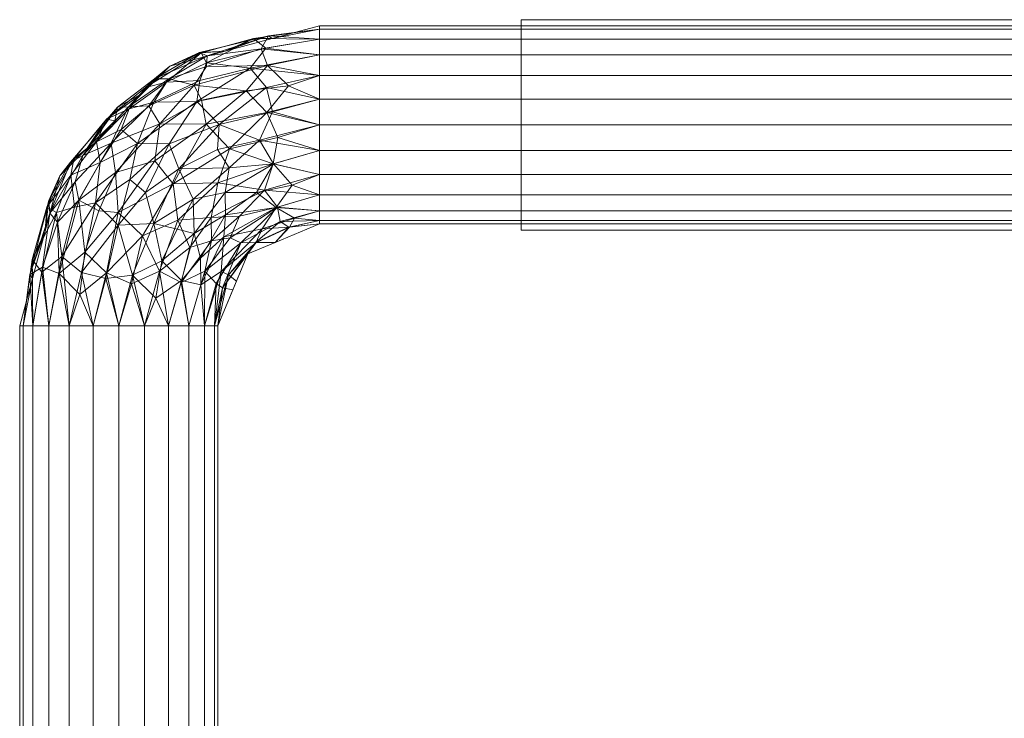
# Model space of a CAD drawing. Header units: millimetres. Extents: x -336 to 336, y -553 to 585.
# Tile 247 of 256: x -315 to -168, y 481 to 585. Entities that reach past the tile are written whole.
import ezdxf

# ---------------------------------------------------------------- set-up
doc = ezdxf.new("R2010")
doc.units = ezdxf.units.MM
doc.layers.add('M-520-M_DRAINAGE_FW', color=2, linetype='Continuous', lineweight=30)

# ---------------------------------------------------------------- blocks, each defined once
blk = doc.blocks.new('FFAS9403-000040BC0 - Urinal Safety Grab Bar-3412-3D View 1')
at = {"layer": 'M-520-M_DRAINAGE_FW', "lineweight": 9}
mesh = blk.add_polyface(dxfattribs=at)
corners = [(-314.8, 539.2, 278.4), (-308.8, 561.6, 278.4), (-292.4, 577.99, 278.4), (-270, 584, 278.4), (-270, 583.49, 274.57), (-270, 582.01, 271), (-270, 579.66, 267.94), (-270, 576.6, 265.59), (-270, 573.03, 264.11), (-270, 569.2, 263.6), (-270, 565.37, 264.11), (-270, 561.8, 265.59), (-270, 558.73, 267.94), (-270, 556.38, 271), (-270, 554.9, 274.57), (-270, 554.4, 278.4), (-280.75, 549.94, 278.4), (-285.2, 539.2, 278.4), (-285.7, 539.2, 274.57), (-287.18, 539.2, 271), (-289.53, 539.2, 267.94), (-292.6, 539.2, 265.59), (-296.17, 539.2, 264.11), (-300, 539.2, 263.6), (-303.83, 539.2, 264.11), (-307.4, 539.2, 265.59), (-310.47, 539.2, 267.94), (-312.82, 539.2, 271), (-314.3, 539.2, 274.57), (-294.63, 563.83, 264.42), (-286.19, 555.39, 265.42), (-305.96, 557.95, 268.03), (-288.75, 575.16, 268.03), (-281.79, 551.57, 271.17), (-283.45, 565.64, 263.61), (-296.45, 552.64, 263.61), (-284.13, 580.21, 278.4), (-311.01, 553.33, 278.4), (-286.81, 579.52, 272.77), (-310.32, 556, 272.77), (-305.07, 550.17, 265.23), (-280.98, 574.27, 265.23), (-287.13, 547.37, 268.53), (-300.6, 569.8, 278.4), (-278.26, 559.46, 266.03), (-293.93, 547.37, 264.37), (-278.76, 580.57, 270.16), (-311.37, 547.95, 270.16), (-298.56, 571.89, 272.14), (-301.84, 547.08, 263.87), (-300.11, 556.13, 264.32), (-277.88, 571.04, 263.87), (-286.93, 569.31, 264.32), (-285.44, 545.52, 271.95), (-276.3, 556.91, 268.73), (-276.92, 563.36, 264.43), (-276.66, 551.64, 278.4), (-279.56, 551.61, 274.7), (-290.69, 545.65, 266.17), (-282.97, 544.57, 278.4), (-277.64, 582.5, 273.52), (-277.81, 578.08, 267.19), (-313.3, 546.84, 273.52), (-308.88, 547, 267.19), (-300.51, 562.08, 266.04), (-301.14, 566.48, 268.97), (-293.85, 569.34, 266.24), (-305.39, 564.63, 272.52), (-275.91, 554.77, 272), (-277.07, 582.1, 278.4), (-312.91, 546.26, 278.4), (-276.24, 567.31, 263.65), (-298.11, 545.44, 263.65), (-291.16, 554.97, 264.05), (-291.88, 560.4, 263.61), (-285.23, 560.53, 264.1), (-281.96, 555.55, 267.26), (-286.16, 551.88, 267.02), (-289.38, 550.88, 265.57), (-283.35, 552.32, 268.83), (-284.5, 544.87, 275.11), (-274.6, 553.92, 275.85), (-287.93, 580.02, 275.92), (-294.67, 576.07, 274.84), (-292.51, 576.06, 271.71), (-286.91, 577.92, 270.1), (-300.19, 571.83, 275.23), (-304.7, 565.7, 278.4), (-307.22, 563.61, 275.48), (-310.43, 557.93, 275.76), (-305.83, 543.85, 264.93), (-274.65, 575.02, 264.93), (-309.16, 554.66, 269.89), (-306.52, 560.7, 270.3), (-302.99, 556.34, 265.46), (-295.52, 572.03, 269.19), (-287.67, 572.88, 265.98), (-296.5, 573.9, 278.4)]
mesh.append_faces([[corners[k] for k in face] for face in [(24, 49, 23), (27, 47, 26), (37, 62, 70), (36, 82, 2), (26, 63, 25), (22, 45, 21), (69, 60, 36), (17, 80, 59), (15, 81, 14), (43, 86, 87), (97, 86, 43)]], dxfattribs={"vtx0": -1, "vtx1": -1})
mesh.append_faces([[corners[k] for k in face] for face in [(76, 44, 54), (44, 12, 54), (47, 27, 62), (64, 50, 94), (48, 65, 67), (75, 55, 44), (5, 46, 60), (61, 46, 6), (58, 21, 45), (85, 61, 32), (76, 77, 30), (86, 97, 83), (77, 78, 30), (41, 51, 52), (53, 80, 18), (26, 47, 63), (42, 53, 19), (22, 72, 45), (96, 52, 66), (49, 24, 90), (91, 51, 41), (82, 83, 2), (50, 35, 49), (64, 29, 50), (89, 62, 37), (60, 69, 4), (88, 89, 1), (57, 80, 33), (55, 11, 44), (84, 48, 83), (35, 74, 73), (73, 45, 35), (77, 58, 78), (84, 85, 32), (39, 92, 47), (63, 31, 40), (66, 65, 95), (93, 65, 31), (50, 49, 40), (72, 49, 35), (94, 31, 64), (50, 29, 74), (71, 51, 9), (34, 74, 52), (34, 52, 51), (52, 29, 66), (42, 33, 53), (68, 54, 13), (44, 76, 30), (75, 44, 30), (71, 55, 34), (56, 57, 81), (57, 33, 68), (45, 73, 78), (42, 20, 58), (80, 57, 16), (46, 38, 60), (60, 38, 82), (91, 61, 7), (32, 61, 41), (28, 70, 62), (39, 47, 62), (63, 47, 92), (90, 63, 40), (65, 64, 31), (66, 29, 64), (31, 92, 93), (95, 65, 48), (65, 66, 64), (66, 32, 96), (86, 88, 87), (86, 67, 88), (68, 14, 81), (54, 68, 33), (55, 71, 10), (51, 71, 34), (49, 72, 23), (45, 72, 35), (35, 50, 74), (75, 30, 73), (52, 74, 29), (75, 74, 34), (74, 75, 73), (55, 75, 34), (33, 79, 54), (79, 42, 77), (79, 77, 76), (58, 77, 42), (45, 78, 58), (73, 30, 78), (54, 79, 76), (42, 79, 33), (80, 53, 33), (68, 81, 57), (60, 82, 36), (38, 84, 83), (38, 83, 82), (86, 83, 48), (85, 84, 38), (95, 84, 32), (38, 46, 85), (61, 85, 46), (67, 86, 48), (39, 89, 88), (39, 88, 67), (62, 89, 39), (63, 90, 25), (49, 90, 40), (51, 91, 8), (61, 91, 41), (93, 39, 67), (63, 92, 31), (39, 93, 92), (65, 93, 67), (50, 40, 94), (31, 94, 40), (84, 95, 48), (66, 95, 32), (32, 41, 96), (52, 96, 41)]], dxfattribs={"vtx0": -1, "vtx1": -1, "vtx2": -1})
mesh.append_faces([[corners[k] for k in face] for face in [(51, 8, 9), (46, 5, 6), (44, 11, 12), (57, 56, 16), (88, 1, 87), (91, 7, 8), (53, 18, 19), (58, 20, 21), (62, 27, 28), (90, 24, 25), (60, 4, 5), (80, 16, 59), (80, 17, 18)]], dxfattribs={"vtx0": -1, "vtx2": -1})
mesh.append_faces([[corners[k] for k in face] for face in [(9, 10, 71), (10, 11, 55), (15, 56, 81), (22, 23, 72), (12, 13, 54), (19, 20, 42), (13, 14, 68), (6, 7, 61), (37, 1, 89), (97, 2, 83)]], dxfattribs={"vtx1": -1, "vtx2": -1})
mesh.append_faces([[corners[k] for k in face] for face in [(28, 0, 70), (69, 3, 4)]], dxfattribs={"vtx2": -1})
mesh = blk.add_polyface(dxfattribs=at)
corners = [(-285.2, 539.2, 278.4), (-280.75, 549.94, 278.4), (-270, 554.4, 278.4), (-270, 554.9, 282.24), (-270, 556.38, 285.8), (-270, 558.73, 288.87), (-270, 561.8, 291.22), (-270, 565.37, 292.7), (-270, 569.2, 293.2), (-270, 573.03, 292.7), (-270, 576.6, 291.22), (-270, 579.66, 288.87), (-270, 582.01, 285.8), (-270, 583.49, 282.24), (-270, 584, 278.4), (-292.4, 577.99, 278.4), (-308.8, 561.6, 278.4), (-314.8, 539.2, 278.4), (-314.3, 539.2, 282.24), (-312.82, 539.2, 285.8), (-310.47, 539.2, 288.87), (-307.4, 539.2, 291.22), (-303.83, 539.2, 292.7), (-300, 539.2, 293.2), (-296.17, 539.2, 292.7), (-292.6, 539.2, 291.22), (-289.53, 539.2, 288.87), (-287.18, 539.2, 285.8), (-285.7, 539.2, 282.24), (-297.21, 566.41, 290.53), (-288.9, 558.1, 292.84), (-286.91, 578.49, 285.87), (-309.29, 556.11, 285.87), (-284.33, 552.48, 288.87), (-300.08, 554.21, 292.76), (-285.01, 569.27, 292.76), (-284.13, 580.21, 278.4), (-311.01, 553.33, 278.4), (-279.42, 559.09, 290.86), (-293.56, 548.88, 292.5), (-278.58, 553.68, 285.16), (-280.37, 577.69, 289.44), (-308.49, 549.56, 289.44), (-284.71, 547.32, 285.1), (-279.88, 582.12, 283.05), (-312.93, 549.08, 283.05), (-278.97, 566.9, 293.18), (-290.63, 545.97, 290.67), (-297.95, 546.75, 293.17), (-276.5, 556.86, 288.1), (-277.95, 574.77, 291.72), (-288.35, 572.69, 290.73), (-305.57, 547.15, 291.72), (-303.49, 557.55, 290.73), (-278.02, 580.67, 286.72), (-311.48, 547.21, 286.72), (-276.66, 551.64, 278.4), (-279.52, 551.58, 281.91), (-282.44, 545.86, 278.4), (-276.87, 563.37, 292.38), (-294.75, 572.6, 287.62), (-300.6, 569.8, 278.4), (-296.02, 574.78, 282.97), (-303.34, 566.66, 285.1), (-287.77, 545.29, 288.06), (-288.72, 553, 291.58), (-294.78, 554.45, 293.18), (-291.01, 562.62, 293.13), (-301.94, 546.26, 292.95), (-277.06, 571.14, 292.95), (-277.07, 582.1, 278.4), (-312.91, 546.26, 278.4), (-287.7, 579.96, 281.63), (-310.77, 556.9, 281.63), (-306.7, 564.15, 281.9), (-283.52, 562.79, 292.94), (-301.84, 570.06, 282.05), (-284.09, 559.08, 292.09), (-284.08, 555.78, 290.7), (-285.24, 565.51, 293.2), (-274.51, 553.94, 280.91), (-302.8, 563.57, 288.46), (-306.63, 556.93, 288.64), (-292.47, 566.37, 292.24), (-298.37, 561.02, 292.02), (-296.02, 559.08, 292.95), (-274.1, 560.22, 290.46), (-294.47, 543.33, 292.27), (-273.78, 555.29, 284.53), (-283.62, 546.82, 281.85), (-287.88, 575.83, 288.56), (-292.86, 575.6, 285.5), (-298.44, 571.58, 285.3), (-299.66, 568.51, 287.46), (-296.5, 573.9, 278.4), (-287.8, 549.28, 289.72), (-291.29, 553.64, 292.58), (-307.17, 561.7, 284.58), (-304.7, 565.7, 278.4)]
mesh.append_faces([[corners[k] for k in face] for face in [(7, 59, 6), (5, 49, 4), (10, 50, 9), (36, 44, 70), (8, 46, 7), (37, 73, 16), (71, 45, 37), (2, 80, 56), (98, 76, 61)]], dxfattribs={"vtx0": -1, "vtx1": -1})
mesh.append_faces([[corners[k] for k in face] for face in [(85, 83, 84), (44, 36, 72), (70, 44, 13), (44, 54, 12), (41, 50, 10), (91, 92, 60), (8, 69, 46), (24, 87, 48), (45, 71, 18), (33, 40, 49), (56, 80, 57), (52, 42, 21), (42, 52, 53), (55, 32, 45), (82, 53, 81), (60, 29, 51), (37, 45, 73), (50, 51, 35), (55, 45, 19), (72, 62, 91), (95, 47, 64), (49, 40, 88), (39, 66, 48), (51, 41, 90), (89, 1, 57), (66, 30, 67), (26, 64, 47), (65, 39, 47), (87, 47, 39), (95, 78, 65), (33, 43, 40), (59, 7, 46), (54, 31, 41), (75, 79, 67), (77, 59, 75), (39, 65, 96), (39, 96, 66), (68, 48, 34), (86, 49, 5), (49, 38, 78), (51, 50, 41), (69, 50, 35), (51, 90, 60), (51, 29, 83), (68, 52, 22), (34, 84, 53), (34, 53, 52), (53, 29, 81), (31, 54, 44), (41, 11, 54), (20, 42, 55), (32, 55, 42), (80, 40, 57), (40, 43, 57), (75, 59, 46), (86, 59, 38), (74, 16, 73), (92, 93, 60), (91, 60, 90), (62, 72, 15), (76, 98, 74), (63, 76, 74), (53, 82, 42), (27, 43, 64), (33, 64, 43), (95, 65, 47), (77, 78, 38), (75, 67, 30), (34, 48, 66), (83, 67, 35), (66, 67, 85), (48, 68, 23), (52, 68, 34), (50, 69, 9), (46, 69, 35), (31, 44, 72), (45, 32, 73), (74, 97, 63), (97, 73, 32), (92, 76, 63), (75, 46, 79), (77, 75, 30), (76, 62, 94), (65, 77, 30), (59, 77, 38), (65, 78, 77), (49, 78, 33), (46, 35, 79), (35, 67, 79), (80, 3, 88), (93, 29, 60), (81, 63, 97), (97, 82, 81), (32, 42, 82), (51, 83, 35), (84, 83, 29), (53, 84, 29), (85, 84, 34), (66, 85, 34), (83, 85, 67), (59, 86, 6), (49, 86, 38), (47, 87, 25), (48, 87, 39), (49, 88, 4), (80, 88, 40), (57, 43, 89), (28, 89, 43), (41, 31, 90), (91, 90, 31), (72, 91, 31), (92, 91, 62), (76, 92, 62), (93, 63, 81), (63, 93, 92), (29, 93, 81), (64, 33, 95), (95, 33, 78), (65, 30, 96), (66, 96, 30), (73, 97, 74), (97, 32, 82)]], dxfattribs={"vtx0": -1, "vtx1": -1, "vtx2": -1})
mesh.append_faces([[corners[k] for k in face] for face in [(76, 94, 61), (54, 11, 12), (41, 10, 11), (52, 21, 22), (69, 8, 9), (44, 12, 13), (80, 2, 3), (42, 20, 21), (48, 23, 24), (88, 3, 4), (87, 24, 25), (72, 36, 15), (89, 58, 1), (62, 15, 94)]], dxfattribs={"vtx0": -1, "vtx2": -1})
mesh.append_faces([[corners[k] for k in face] for face in [(27, 28, 43), (5, 6, 86), (25, 26, 47), (22, 23, 68), (18, 19, 45), (1, 56, 57), (19, 20, 55), (26, 27, 64), (0, 58, 89), (28, 0, 89), (98, 16, 74)]], dxfattribs={"vtx1": -1, "vtx2": -1})
mesh.append_faces([[corners[k] for k in face] for face in [(13, 14, 70), (71, 17, 18)]], dxfattribs={"vtx2": -1})
mesh = blk.add_polyface(dxfattribs=at)
corners = [(270, 584, 278.4), (270, 583.49, 274.57), (270, 582.01, 271), (270, 579.66, 267.94), (270, 576.6, 265.59), (270, 573.03, 264.11), (270, 569.2, 263.6), (270, 565.37, 264.11), (270, 561.8, 265.59), (270, 558.73, 267.94), (270, 556.38, 271), (270, 554.9, 274.57), (270, 554.4, 278.4), (-270, 554.4, 278.4), (-270, 554.9, 274.57), (-270, 556.38, 271), (-270, 558.73, 267.94), (-270, 561.8, 265.59), (-270, 565.37, 264.11), (-270, 569.2, 263.6), (-270, 573.03, 264.11), (-270, 576.6, 265.59), (-270, 579.66, 267.94), (-270, 582.01, 271), (-270, 583.49, 274.57), (-270, 584, 278.4)]
mesh.append_faces([[corners[k] for k in face] for face in [(13, 14, 11, 12)]], dxfattribs={"vtx1": -1})
mesh.append_faces([[corners[k] for k in face] for face in [(14, 15, 10, 11), (16, 17, 8, 9), (15, 16, 9, 10), (17, 18, 7, 8), (6, 7, 18, 19), (20, 21, 4, 5), (21, 22, 3, 4), (23, 24, 1, 2), (22, 23, 2, 3), (19, 20, 5, 6)]], dxfattribs={"vtx1": -1, "vtx3": -1})
mesh.append_faces([[corners[k] for k in face] for face in [(24, 25, 0, 1)]], dxfattribs={"vtx3": -1})
mesh = blk.add_polyface(dxfattribs=at)
corners = [(270, 554.4, 278.4), (270, 554.9, 282.24), (270, 556.38, 285.8), (270, 558.73, 288.87), (270, 561.8, 291.22), (270, 565.37, 292.7), (270, 569.2, 293.2), (270, 573.03, 292.7), (270, 576.6, 291.22), (270, 579.66, 288.87), (270, 582.01, 285.8), (270, 583.49, 282.24), (270, 584, 278.4), (-270, 584, 278.4), (-270, 583.49, 282.24), (-270, 582.01, 285.8), (-270, 579.66, 288.87), (-270, 576.6, 291.22), (-270, 573.03, 292.7), (-270, 569.2, 293.2), (-270, 565.37, 292.7), (-270, 561.8, 291.22), (-270, 558.73, 288.87), (-270, 556.38, 285.8), (-270, 554.9, 282.24), (-270, 554.4, 278.4)]
mesh.append_faces([[corners[k] for k in face] for face in [(14, 15, 10, 11), (16, 17, 8, 9), (15, 16, 9, 10), (17, 18, 7, 8), (6, 7, 18, 19), (20, 21, 4, 5), (21, 22, 3, 4), (23, 24, 1, 2), (22, 23, 2, 3), (19, 20, 5, 6)]], dxfattribs={"vtx1": -1, "vtx3": -1})
mesh.append_faces([[corners[k] for k in face] for face in [(12, 13, 14, 11)]], dxfattribs={"vtx2": -1})
mesh.append_faces([[corners[k] for k in face] for face in [(24, 25, 0, 1)]], dxfattribs={"vtx3": -1})
mesh = blk.add_polyface(dxfattribs=at)
corners = [(-239.9, 553.48, 287.48), (-239.9, 569.2, 296.56), (-239.9, 584.92, 287.48), (-239.9, 584.92, 269.33), (-239.9, 569.2, 260.25), (-239.9, 553.48, 269.33), (-239.9, 554.4, 278.4), (-239.9, 554.9, 274.57), (-239.9, 556.38, 271), (-239.9, 558.73, 267.94), (-239.9, 561.8, 265.59), (-239.9, 565.37, 264.11), (-239.9, 569.2, 263.6), (-239.9, 573.03, 264.11), (-239.9, 576.6, 265.59), (-239.9, 579.66, 267.94), (-239.9, 582.01, 271), (-239.9, 583.49, 274.57), (-239.9, 584, 278.4), (-239.9, 583.49, 282.24), (-239.9, 582.01, 285.8), (-239.9, 579.66, 288.87), (-239.9, 576.6, 291.22), (-239.9, 573.03, 292.7), (-239.9, 569.2, 293.2), (-239.9, 565.37, 292.7), (-239.9, 561.8, 291.22), (-239.9, 558.73, 288.87), (-239.9, 556.38, 285.8), (-239.9, 554.9, 282.24)]
mesh.append_faces([[corners[k] for k in face] for face in [(8, 5, 7), (5, 10, 4), (13, 4, 12), (11, 4, 10), (25, 1, 24), (24, 1, 23), (21, 2, 20), (19, 2, 18), (3, 18, 2)]], dxfattribs={"vtx0": -1, "vtx1": -1})
mesh.append_faces([[corners[k] for k in face] for face in [(0, 26, 27), (26, 0, 1), (0, 28, 29), (6, 5, 0), (5, 8, 9), (4, 13, 14), (1, 25, 26), (2, 21, 22), (22, 1, 2), (14, 3, 4), (3, 14, 15)]], dxfattribs={"vtx0": -1, "vtx2": -1})
mesh.append_faces([[corners[k] for k in face] for face in [(6, 7, 5), (29, 6, 0), (27, 28, 0), (9, 10, 5), (11, 12, 4), (22, 23, 1), (15, 16, 3), (16, 17, 3), (19, 20, 2), (17, 18, 3)]], dxfattribs={"vtx1": -1, "vtx2": -1})
mesh = blk.add_polyface(dxfattribs=at)
corners = [(-239.9, 584.92, 287.48), (-239.9, 569.2, 296.56), (240, 569.2, 296.56), (240, 584.92, 287.48)]
mesh.append_faces([[corners[k] for k in face] for face in [(3, 0, 1, 2)]])
mesh = blk.add_polyface(dxfattribs=at)
corners = [(-239.9, 584.92, 269.33), (-239.9, 584.92, 287.48), (240, 584.92, 287.48), (240, 584.92, 269.33)]
mesh.append_faces([[corners[k] for k in face] for face in [(3, 0, 1, 2)]])
mesh = blk.add_polyface(dxfattribs=at)
corners = [(-239.9, 569.2, 260.25), (-239.9, 584.92, 269.33), (240, 584.92, 269.33), (240, 569.2, 260.25)]
mesh.append_faces([[corners[k] for k in face] for face in [(0, 1, 2, 3)]])
mesh = blk.add_polyface(dxfattribs=at)
corners = [(-239.9, 584, 278.4), (-239.9, 583.49, 274.57), (-239.9, 582.01, 271), (-239.9, 579.66, 267.94), (-239.9, 576.6, 265.59), (-239.9, 573.03, 264.11), (-239.9, 569.2, 263.6), (-239.9, 565.37, 264.11), (-239.9, 561.8, 265.59), (-239.9, 558.73, 267.94), (-239.9, 556.38, 271), (-239.9, 554.9, 274.57), (-239.9, 554.4, 278.4), (240, 554.4, 278.4), (240, 554.9, 274.57), (240, 556.38, 271), (240, 558.73, 267.94), (240, 561.8, 265.59), (240, 565.37, 264.11), (240, 569.2, 263.6), (240, 573.03, 264.11), (240, 576.6, 265.59), (240, 579.66, 267.94), (240, 582.01, 271), (240, 583.49, 274.57), (240, 584, 278.4)]
mesh.append_faces([[corners[k] for k in face] for face in [(0, 1, 24, 25)]], dxfattribs={"vtx1": -1})
mesh.append_faces([[corners[k] for k in face] for face in [(10, 11, 14, 15), (9, 10, 15, 16), (7, 8, 17, 18), (8, 9, 16, 17), (6, 7, 18, 19), (4, 5, 20, 21), (3, 4, 21, 22), (1, 2, 23, 24), (2, 3, 22, 23), (19, 20, 5, 6)]], dxfattribs={"vtx1": -1, "vtx3": -1})
mesh.append_faces([[corners[k] for k in face] for face in [(11, 12, 13, 14)]], dxfattribs={"vtx3": -1})
mesh = blk.add_polyface(dxfattribs=at)
corners = [(-239.9, 554.4, 278.4), (-239.9, 554.9, 282.24), (-239.9, 556.38, 285.8), (-239.9, 558.73, 288.87), (-239.9, 561.8, 291.22), (-239.9, 565.37, 292.7), (-239.9, 569.2, 293.2), (-239.9, 573.03, 292.7), (-239.9, 576.6, 291.22), (-239.9, 579.66, 288.87), (-239.9, 582.01, 285.8), (-239.9, 583.49, 282.24), (-239.9, 584, 278.4), (240, 584, 278.4), (240, 583.49, 282.24), (240, 582.01, 285.8), (240, 579.66, 288.87), (240, 576.6, 291.22), (240, 573.03, 292.7), (240, 569.2, 293.2), (240, 565.37, 292.7), (240, 561.8, 291.22), (240, 558.73, 288.87), (240, 556.38, 285.8), (240, 554.9, 282.24), (240, 554.4, 278.4)]
mesh.append_faces([[corners[k] for k in face] for face in [(0, 1, 24, 25)]], dxfattribs={"vtx1": -1})
mesh.append_faces([[corners[k] for k in face] for face in [(10, 11, 14, 15), (9, 10, 15, 16), (7, 8, 17, 18), (8, 9, 16, 17), (6, 7, 18, 19), (4, 5, 20, 21), (3, 4, 21, 22), (1, 2, 23, 24), (2, 3, 22, 23), (19, 20, 5, 6)]], dxfattribs={"vtx1": -1, "vtx3": -1})
mesh.append_faces([[corners[k] for k in face] for face in [(12, 13, 14, 11)]], dxfattribs={"vtx2": -1})
mesh = blk.add_polyface(dxfattribs=at)
corners = [(-239.9, 569.2, 296.56), (-239.9, 553.48, 287.48), (240, 553.48, 287.48), (240, 569.2, 296.56)]
mesh.append_faces([[corners[k] for k in face] for face in [(3, 0, 1, 2)]])
mesh = blk.add_polyface(dxfattribs=at)
corners = [(-239.9, 553.48, 269.33), (-239.9, 569.2, 260.25), (240, 569.2, 260.25), (240, 553.48, 269.33)]
mesh.append_faces([[corners[k] for k in face] for face in [(3, 0, 1, 2)]])
mesh = blk.add_polyface(dxfattribs=at)
corners = [(-239.9, 553.48, 287.48), (-239.9, 553.48, 269.33), (240, 553.48, 269.33), (240, 553.48, 287.48)]
mesh.append_faces([[corners[k] for k in face] for face in [(0, 1, 2, 3)]])
mesh = blk.add_polyface(dxfattribs=at)
corners = [(-314.8, 539.2, 278.4), (-314.3, 539.2, 274.57), (-312.82, 539.2, 271), (-310.47, 539.2, 267.94), (-307.4, 539.2, 265.59), (-303.83, 539.2, 264.11), (-300, 539.2, 263.6), (-296.17, 539.2, 264.11), (-292.6, 539.2, 265.59), (-289.53, 539.2, 267.94), (-287.18, 539.2, 271), (-285.7, 539.2, 274.57), (-285.2, 539.2, 278.4), (-285.2, 444.17, 278.4), (-285.7, 444.17, 274.57), (-287.18, 444.17, 271), (-289.53, 444.17, 267.94), (-292.6, 444.17, 265.59), (-296.17, 444.17, 264.11), (-300, 444.17, 263.6), (-303.83, 444.17, 264.11), (-307.4, 444.17, 265.59), (-310.47, 444.17, 267.94), (-312.82, 444.17, 271), (-314.3, 444.17, 274.57), (-314.8, 444.17, 278.4)]
mesh.append_faces([[corners[k] for k in face] for face in [(13, 14, 11, 12)]], dxfattribs={"vtx1": -1})
mesh.append_faces([[corners[k] for k in face] for face in [(14, 15, 10, 11), (16, 17, 8, 9), (15, 16, 9, 10), (17, 18, 7, 8), (6, 7, 18, 19), (20, 21, 4, 5), (21, 22, 3, 4), (23, 24, 1, 2), (22, 23, 2, 3), (19, 20, 5, 6)]], dxfattribs={"vtx1": -1, "vtx3": -1})
mesh.append_faces([[corners[k] for k in face] for face in [(24, 25, 0, 1)]], dxfattribs={"vtx3": -1})
mesh = blk.add_polyface(dxfattribs=at)
corners = [(-285.2, 539.2, 278.4), (-285.7, 539.2, 282.24), (-287.18, 539.2, 285.8), (-289.53, 539.2, 288.87), (-292.6, 539.2, 291.22), (-296.17, 539.2, 292.7), (-300, 539.2, 293.2), (-303.83, 539.2, 292.7), (-307.4, 539.2, 291.22), (-310.47, 539.2, 288.87), (-312.82, 539.2, 285.8), (-314.3, 539.2, 282.24), (-314.8, 539.2, 278.4), (-314.8, 444.17, 278.4), (-314.3, 444.17, 282.24), (-312.82, 444.17, 285.8), (-310.47, 444.17, 288.87), (-307.4, 444.17, 291.22), (-303.83, 444.17, 292.7), (-300, 444.17, 293.2), (-296.17, 444.17, 292.7), (-292.6, 444.17, 291.22), (-289.53, 444.17, 288.87), (-287.18, 444.17, 285.8), (-285.7, 444.17, 282.24), (-285.2, 444.17, 278.4)]
mesh.append_faces([[corners[k] for k in face] for face in [(13, 14, 11, 12)]], dxfattribs={"vtx1": -1})
mesh.append_faces([[corners[k] for k in face] for face in [(14, 15, 10, 11), (16, 17, 8, 9), (15, 16, 9, 10), (17, 18, 7, 8), (6, 7, 18, 19), (20, 21, 4, 5), (21, 22, 3, 4), (23, 24, 1, 2), (22, 23, 2, 3), (19, 20, 5, 6)]], dxfattribs={"vtx1": -1, "vtx3": -1})
mesh.append_faces([[corners[k] for k in face] for face in [(24, 25, 0, 1)]], dxfattribs={"vtx3": -1})

msp = doc.modelspace()

# ---------------------------------------------------------------- block references
at = {"layer": 'M-520-M_DRAINAGE_FW', "lineweight": 9}
msp.add_blockref('FFAS9403-000040BC0 - Urinal Safety Grab Bar-3412-3D View 1', (0, 0), dxfattribs=at)

doc.saveas('drawing.dxf')
